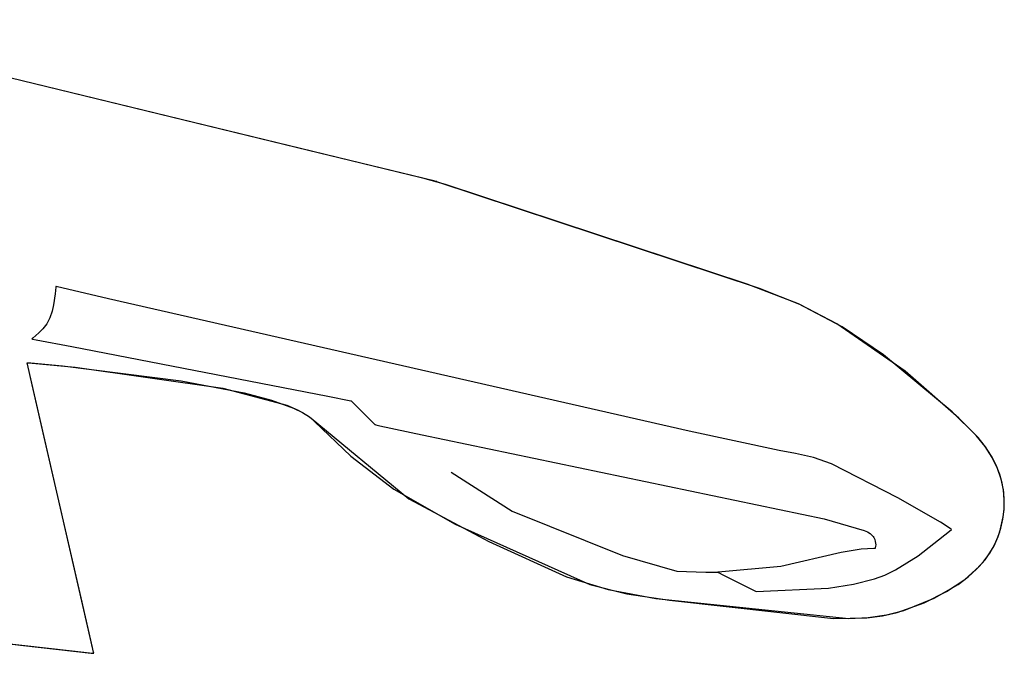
# Model space of a CAD drawing. Extents: x -3.81 to 3.8, y -2.54 to 5.19.
# Tile 79 of 93: x 3.19 to 3.8, y -0.75 to -0.35. Entities that reach past the tile are written whole.
import ezdxf

# ---------------------------------------------------------------- set-up
doc = ezdxf.new("R2010")
doc.units = 0

msp = doc.modelspace()

# ---------------------------------------------------------------- linework, layer by layer
at = {"layer": 'Layer 1', "color": 7, "linetype": 'CONTINUOUS'}
for p, q in [((3.435488, -0.448835), (3.037264, -0.352122)), ((3.3723, -0.433489), (3.143002, -0.377802)), ((3.44333, -0.450739), (3.3723, -0.433489)), ((3.450268, -0.452424), (3.435488, -0.448835)), ((3.457533, -0.454622), (3.44333, -0.450739)), ((3.451661, -0.452762), (3.450268, -0.452424)), ((3.451982, -0.452841), (3.451661, -0.452762)), ((3.452047, -0.452856), (3.451982, -0.452841)), ((3.452053, -0.452858), (3.452047, -0.452856)), ((3.452055, -0.452858), (3.452053, -0.452858)), ((3.652687, -0.519351), (3.452055, -0.452858)), ((3.452055, -0.452858), (3.452055, -0.452858)), ((3.452055, -0.452858), (3.452055, -0.452858)), ((3.452055, -0.452858), (3.452055, -0.452858)), ((3.452055, -0.452858), (3.452055, -0.452858)), ((3.452055, -0.452858), (3.452055, -0.452858)), ((3.452055, -0.452858), (3.452055, -0.452858)), ((3.645084, -0.516672), (3.457533, -0.454622)), ((3.215023, -0.518566), (3.21476, -0.522652)), ((3.215031, -0.518157), (3.215023, -0.518566)), ((3.215062, -0.518046), (3.215031, -0.518039)), ((3.215031, -0.518039), (3.215031, -0.518039)), ((3.215031, -0.518039), (3.215031, -0.518039)), ((3.215031, -0.518039), (3.215031, -0.518039)), ((3.215031, -0.518039), (3.215031, -0.518039)), ((3.215031, -0.518039), (3.215031, -0.51804)), ((3.215031, -0.51804), (3.215031, -0.51804)), ((3.215031, -0.51804), (3.215031, -0.518042)), ((3.215031, -0.518042), (3.215031, -0.518061)), ((3.215031, -0.518061), (3.215031, -0.518157)), ((3.215301, -0.518102), (3.215062, -0.518046)), ((3.247902, -0.52563), (3.215301, -0.518102)), ((3.6769, -0.528736), (3.645084, -0.516672)), ((3.677888, -0.529186), (3.652687, -0.519351)), ((3.21476, -0.522652), (3.21374, -0.5295)), ((3.609039, -0.607965), (3.247902, -0.52563)), ((3.21374, -0.5295), (3.212786, -0.533477)), ((3.704086, -0.543202), (3.6769, -0.528736)), ((3.700826, -0.54125), (3.677888, -0.529186)), ((3.211416, -0.537528), (3.209424, -0.541204)), ((3.212786, -0.533477), (3.211416, -0.537528)), ((3.207054, -0.544368), (3.204627, -0.546957)), ((3.209424, -0.541204), (3.207054, -0.544368)), ((3.743191, -0.570687), (3.700826, -0.54125)), ((3.729788, -0.560454), (3.704086, -0.543202)), ((3.200221, -0.55063), (3.20022, -0.55063)), ((3.20022, -0.55063), (3.20022, -0.55063)), ((3.20022, -0.55063), (3.20022, -0.55063)), ((3.20022, -0.55063), (3.20022, -0.55063)), ((3.20022, -0.55063), (3.200221, -0.55063)), ((3.200225, -0.550627), (3.200221, -0.55063)), ((3.200221, -0.55063), (3.200221, -0.55063)), ((3.200221, -0.55063), (3.200221, -0.55063)), ((3.200221, -0.55063), (3.200224, -0.550631)), ((3.200224, -0.550631), (3.200234, -0.550632)), ((3.200891, -0.550151), (3.200225, -0.550627)), ((3.200234, -0.550632), (3.200274, -0.55064)), ((3.200274, -0.55064), (3.200702, -0.550723)), ((3.200702, -0.550723), (3.202783, -0.551127)), ((3.204627, -0.546957), (3.200891, -0.550151)), ((3.202783, -0.551127), (3.224963, -0.555431)), ((3.224963, -0.555431), (3.384315, -0.586353)), ((3.772548, -0.595984), (3.729788, -0.560454)), ((3.197256, -0.565446), (3.197256, -0.565445)), ((3.197256, -0.565445), (3.197256, -0.565445)), ((3.197256, -0.565445), (3.197256, -0.565445)), ((3.197256, -0.565445), (3.197256, -0.565445)), ((3.197256, -0.565445), (3.197256, -0.565445)), ((3.197256, -0.565445), (3.197256, -0.565445)), ((3.197256, -0.565445), (3.197257, -0.565445)), ((3.23708, -0.738959), (3.197256, -0.565445)), ((3.197256, -0.565445), (3.197256, -0.565445)), ((3.197256, -0.565445), (3.197256, -0.565445)), ((3.197256, -0.565445), (3.197256, -0.565445)), ((3.197256, -0.565445), (3.197257, -0.565445)), ((3.197257, -0.56545), (3.197256, -0.565446)), ((3.197257, -0.565445), (3.19726, -0.565445)), ((3.197257, -0.565445), (3.197259, -0.565445)), ((3.197284, -0.565568), (3.197257, -0.56545)), ((3.197259, -0.565445), (3.197268, -0.565446)), ((3.19726, -0.565445), (3.197272, -0.565446)), ((3.197268, -0.565446), (3.197303, -0.565449)), ((3.197272, -0.565446), (3.197322, -0.56545)), ((3.197445, -0.566268), (3.197284, -0.565568)), ((3.197303, -0.565449), (3.197682, -0.565478)), ((3.197322, -0.56545), (3.197852, -0.565492)), ((3.199371, -0.574661), (3.197445, -0.566268)), ((3.197682, -0.565478), (3.199521, -0.565627)), ((3.197852, -0.565492), (3.200418, -0.565702)), ((3.199521, -0.565627), (3.219165, -0.567416)), ((3.200418, -0.565702), (3.227158, -0.568223)), ((3.219165, -0.567416), (3.293031, -0.576719)), ((3.227158, -0.568223), (3.318872, -0.581341)), ((3.207899, -0.611817), (3.199371, -0.574661)), ((3.776705, -0.599906), (3.743191, -0.570687)), ((3.293031, -0.576719), (3.332243, -0.584234)), ((3.318872, -0.581341), (3.358708, -0.591938)), ((3.332243, -0.584234), (3.349135, -0.588708)), ((3.384315, -0.586353), (3.398649, -0.589135)), ((3.349135, -0.588708), (3.362966, -0.593658)), ((3.358708, -0.591938), (3.365912, -0.595008)), ((3.362966, -0.593658), (3.368441, -0.596313)), ((3.398649, -0.589135), (3.398723, -0.589149)), ((3.398723, -0.589149), (3.398724, -0.58915)), ((3.398724, -0.58915), (3.398724, -0.58915)), ((3.398724, -0.58915), (3.398724, -0.58915)), ((3.398724, -0.58915), (3.398724, -0.58915)), ((3.398724, -0.58915), (3.398724, -0.58915)), ((3.398724, -0.58915), (3.398724, -0.58915)), ((3.398724, -0.58915), (3.398724, -0.58915)), ((3.398724, -0.58915), (3.398725, -0.58915)), ((3.398725, -0.58915), (3.398725, -0.589151)), ((3.398725, -0.589151), (3.398733, -0.589159)), ((3.398733, -0.589159), (3.398773, -0.589199)), ((3.398773, -0.589199), (3.398944, -0.589369)), ((3.398944, -0.589369), (3.400646, -0.59107)), ((3.400646, -0.59107), (3.412523, -0.602944)), ((3.365912, -0.595008), (3.371621, -0.598246)), ((3.368441, -0.596313), (3.372799, -0.599086)), ((3.371621, -0.598246), (3.373854, -0.599928)), ((3.372799, -0.599086), (3.375993, -0.601969)), ((3.373854, -0.599928), (3.434728, -0.650173)), ((3.787519, -0.610757), (3.772548, -0.595984)), ((3.788593, -0.61198), (3.776705, -0.599906)), ((3.375993, -0.601969), (3.398639, -0.623673)), ((3.412523, -0.602944), (3.413538, -0.603959)), ((3.413538, -0.603959), (3.413539, -0.603961)), ((3.413539, -0.603961), (3.413539, -0.603961)), ((3.413539, -0.603961), (3.413539, -0.603961)), ((3.413539, -0.603961), (3.413539, -0.603961)), ((3.413539, -0.603961), (3.413539, -0.603961)), ((3.413539, -0.603961), (3.41354, -0.603961)), ((3.41354, -0.603961), (3.41354, -0.603961)), ((3.41354, -0.603961), (3.413543, -0.603961)), ((3.413543, -0.603961), (3.413555, -0.603964)), ((3.413555, -0.603964), (3.413602, -0.603974)), ((3.413602, -0.603974), (3.414106, -0.604083)), ((3.414106, -0.604083), (3.416563, -0.604611)), ((3.416563, -0.604611), (3.442925, -0.610268)), ((3.230823, -0.7117), (3.207899, -0.611817)), ((3.442925, -0.610268), (3.692985, -0.662545)), ((3.664885, -0.620023), (3.609039, -0.607965)), ((3.793076, -0.617655), (3.787519, -0.610757)), ((3.79317, -0.617786), (3.788593, -0.61198)), ((3.79744, -0.624502), (3.793076, -0.617655)), ((3.796901, -0.623555), (3.79317, -0.617786)), ((3.398639, -0.623673), (3.425288, -0.644166)), ((3.675181, -0.621861), (3.664885, -0.620023)), ((3.686293, -0.62434), (3.675181, -0.621861)), ((3.697545, -0.628359), (3.686293, -0.62434)), ((3.799847, -0.629269), (3.796901, -0.623555)), ((3.800708, -0.631265), (3.79744, -0.624502)), ((3.738805, -0.64951), (3.697545, -0.628359)), ((3.802065, -0.634906), (3.799847, -0.629269)), ((3.460945, -0.633591), (3.49886, -0.657756)), ((3.802981, -0.637912), (3.800708, -0.631265)), ((3.803614, -0.640449), (3.802065, -0.634906)), ((3.804354, -0.64441), (3.802981, -0.637912)), ((3.804553, -0.645877), (3.803614, -0.640449)), ((3.425288, -0.644166), (3.463444, -0.665948)), ((3.804928, -0.650726), (3.804354, -0.64441)), ((3.804941, -0.651171), (3.804553, -0.645877)), ((3.434728, -0.650173), (3.484482, -0.676568)), ((3.765347, -0.664533), (3.738805, -0.64951)), ((3.804799, -0.656828), (3.804928, -0.650726)), ((3.804835, -0.656311), (3.804941, -0.651171)), ((3.49886, -0.657756), (3.567607, -0.68544)), ((3.802148, -0.670612), (3.804296, -0.661278)), ((3.804066, -0.662682), (3.804799, -0.656828)), ((3.804296, -0.661278), (3.804835, -0.656311)), ((3.463444, -0.665948), (3.547111, -0.703345)), ((3.692985, -0.662545), (3.717842, -0.669782)), ((3.77132, -0.668619), (3.765347, -0.664533)), ((3.802828, -0.668257), (3.804066, -0.662682)), ((3.717842, -0.669782), (3.719919, -0.670706)), ((3.719919, -0.670706), (3.72156, -0.671766)), ((3.72156, -0.671766), (3.722233, -0.672335)), ((3.722233, -0.672335), (3.722814, -0.672922)), ((3.722814, -0.672922), (3.723311, -0.673523)), ((3.723311, -0.673523), (3.723729, -0.674134)), ((3.75128, -0.68553), (3.770859, -0.670176)), ((3.770859, -0.670176), (3.772035, -0.66915)), ((3.771881, -0.669028), (3.77132, -0.668619)), ((3.77201, -0.669124), (3.771881, -0.669028)), ((3.772036, -0.669143), (3.77201, -0.669124)), ((3.772035, -0.66915), (3.772039, -0.669146)), ((3.772039, -0.669145), (3.772036, -0.669143)), ((3.772039, -0.669146), (3.772039, -0.669145)), ((3.772039, -0.669146), (3.772039, -0.669146)), ((3.772039, -0.669146), (3.772039, -0.669146)), ((3.772039, -0.669146), (3.772039, -0.669146)), ((3.772039, -0.669146), (3.772039, -0.669146)), ((3.772039, -0.669146), (3.772039, -0.669146)), ((3.772039, -0.669146), (3.772039, -0.669146)), ((3.800601, -0.674994), (3.802148, -0.670612)), ((3.801169, -0.673531), (3.802828, -0.668257)), ((3.484482, -0.676568), (3.532781, -0.698521)), ((3.723729, -0.674134), (3.724353, -0.67536)), ((3.724353, -0.67536), (3.724734, -0.676562)), ((3.724906, -0.679614), (3.724694, -0.680785)), ((3.724734, -0.676562), (3.724921, -0.677698)), ((3.724962, -0.678729), (3.724906, -0.679614)), ((3.724921, -0.677698), (3.724962, -0.678729)), ((3.795931, -0.683842), (3.798907, -0.678707)), ((3.796043, -0.68367), (3.798577, -0.679348)), ((3.798577, -0.679348), (3.800601, -0.674994)), ((3.798907, -0.678707), (3.801169, -0.673531)), ((3.567607, -0.68544), (3.601252, -0.695024)), ((3.703446, -0.683482), (3.66596, -0.692204)), ((3.716025, -0.681506), (3.703446, -0.683482)), ((3.723723, -0.68101), (3.716025, -0.681506)), ((3.724462, -0.680997), (3.723723, -0.68101)), ((3.724615, -0.680996), (3.724462, -0.680997)), ((3.724629, -0.680996), (3.724615, -0.680996)), ((3.724633, -0.680996), (3.724629, -0.680996)), ((3.724634, -0.680996), (3.724633, -0.680996)), ((3.724636, -0.68099), (3.724634, -0.680995)), ((3.724634, -0.680995), (3.724634, -0.680996)), ((3.724634, -0.680996), (3.724634, -0.680996)), ((3.724634, -0.680996), (3.724634, -0.680996)), ((3.724634, -0.680996), (3.724634, -0.680996)), ((3.724634, -0.680996), (3.724634, -0.680996)), ((3.724634, -0.680996), (3.724634, -0.680996)), ((3.724694, -0.680785), (3.724636, -0.68099)), ((3.737371, -0.694352), (3.75128, -0.68553)), ((3.792207, -0.688902), (3.795931, -0.683842)), ((3.792979, -0.68794), (3.796043, -0.68367)), ((3.787703, -0.693855), (3.792207, -0.688902)), ((3.789367, -0.692139), (3.792979, -0.68794)), ((3.601252, -0.695024), (3.619363, -0.695811)), ((3.619363, -0.695811), (3.625925, -0.695811)), ((3.625925, -0.695811), (3.626745, -0.695811)), ((3.626745, -0.695811), (3.626848, -0.695811)), ((3.626848, -0.695811), (3.62686, -0.695811)), ((3.62686, -0.695811), (3.626862, -0.695811)), ((3.626863, -0.695811), (3.626862, -0.695811)), ((3.626862, -0.695811), (3.626862, -0.695811)), ((3.626862, -0.695811), (3.626862, -0.695811)), ((3.626862, -0.695811), (3.626862, -0.695811)), ((3.626862, -0.695811), (3.626862, -0.695811)), ((3.626862, -0.695811), (3.626862, -0.695811)), ((3.626862, -0.695811), (3.626863, -0.695811)), ((3.626862, -0.695811), (3.626862, -0.695811)), ((3.626862, -0.695811), (3.626862, -0.695811)), ((3.626862, -0.695811), (3.626862, -0.695811)), ((3.626862, -0.695811), (3.626862, -0.695811)), ((3.626862, -0.695811), (3.626862, -0.695811)), ((3.626862, -0.695811), (3.626862, -0.695811)), ((3.626862, -0.695811), (3.626862, -0.695811)), ((3.626869, -0.695811), (3.626863, -0.695811)), ((3.626863, -0.695811), (3.626864, -0.695812)), ((3.626864, -0.695812), (3.626869, -0.695814)), ((3.626938, -0.695807), (3.626869, -0.695811)), ((3.626869, -0.695814), (3.62692, -0.69584)), ((3.62692, -0.69584), (3.627168, -0.695964)), ((3.66596, -0.692204), (3.626938, -0.695807)), ((3.627168, -0.695964), (3.629817, -0.697288)), ((3.629817, -0.697288), (3.650563, -0.707657)), ((3.724259, -0.699848), (3.730589, -0.697647)), ((3.730589, -0.697647), (3.737371, -0.694352)), ((3.780419, -0.700244), (3.789367, -0.692139)), ((3.782386, -0.698669), (3.787703, -0.693855)), ((3.532781, -0.698521), (3.558568, -0.706517)), ((3.547111, -0.703345), (3.57019, -0.709145)), ((3.695711, -0.705705), (3.711144, -0.703265)), ((3.711144, -0.703265), (3.724259, -0.699848)), ((3.761232, -0.711943), (3.776224, -0.70331)), ((3.76904, -0.707828), (3.780419, -0.700244)), ((3.776224, -0.70331), (3.782386, -0.698669)), ((3.558568, -0.706517), (3.58824, -0.712179)), ((3.57019, -0.709145), (3.596635, -0.713212)), ((3.650563, -0.707657), (3.695711, -0.705705)), ((3.755077, -0.714735), (3.76904, -0.707828)), ((3.237888, -0.742482), (3.230823, -0.7117)), ((3.58824, -0.712179), (3.708319, -0.724567)), ((3.596635, -0.713212), (3.69876, -0.724457)), ((3.738396, -0.720737), (3.755077, -0.714735)), ((3.742466, -0.719494), (3.761232, -0.711943)), ((3.720374, -0.72395), (3.731756, -0.722314)), ((3.729203, -0.722788), (3.738396, -0.720737)), ((3.731756, -0.722314), (3.742466, -0.719494)), ((3.69876, -0.724457), (3.719533, -0.724026)), ((3.708319, -0.724567), (3.720374, -0.72395)), ((3.719533, -0.724026), (3.729203, -0.722788)), ((3.1863, -0.740351), (3.193183, -0.741116)), ((3.186583, -0.740383), (3.195802, -0.741407)), ((3.238558, -0.745399), (3.23708, -0.738959)), ((3.193183, -0.741116), (3.237125, -0.745998)), ((3.195802, -0.741407), (3.225297, -0.744684)), ((3.225297, -0.744684), (3.236146, -0.745889)), ((3.236146, -0.745889), (3.238534, -0.746155)), ((3.237125, -0.745998), (3.238545, -0.746156)), ((3.238576, -0.745478), (3.237888, -0.742482)), ((3.238534, -0.746155), (3.238714, -0.746175)), ((3.238545, -0.746156), (3.238736, -0.746177)), ((3.238697, -0.746005), (3.238558, -0.745399)), ((3.238718, -0.746099), (3.238576, -0.745478)), ((3.238729, -0.746145), (3.238697, -0.746005)), ((3.238714, -0.746175), (3.238731, -0.746177)), ((3.238732, -0.746158), (3.238718, -0.746099)), ((3.238735, -0.746174), (3.238729, -0.746145)), ((3.238731, -0.746177), (3.238735, -0.746177)), ((3.238735, -0.746173), (3.238732, -0.746158)), ((3.238736, -0.746176), (3.238735, -0.746173)), ((3.238736, -0.746176), (3.238735, -0.746174)), ((3.238735, -0.746177), (3.238736, -0.746177)), ((3.238736, -0.746177), (3.238736, -0.746176)), ((3.238736, -0.746177), (3.238736, -0.746176)), ((3.238736, -0.746177), (3.238736, -0.746177)), ((3.238736, -0.746177), (3.238736, -0.746177)), ((3.238736, -0.746177), (3.238736, -0.746177)), ((3.238736, -0.746177), (3.238736, -0.746177)), ((3.238736, -0.746177), (3.238736, -0.746177)), ((3.238736, -0.746177), (3.238736, -0.746177)), ((3.238736, -0.746177), (3.238736, -0.746177)), ((3.238736, -0.746177), (3.238736, -0.746177)), ((3.238736, -0.746177), (3.238736, -0.746177)), ((3.238736, -0.746177), (3.238736, -0.746177)), ((3.238736, -0.746177), (3.238736, -0.746177)), ((3.238736, -0.746177), (3.238736, -0.746177)), ((3.238736, -0.746177), (3.238736, -0.746177)), ((3.238736, -0.746177), (3.238736, -0.746177)), ((3.238736, -0.746177), (3.238736, -0.746177))]:
    msp.add_line(p, q, dxfattribs=at)

doc.saveas('drawing.dxf')
